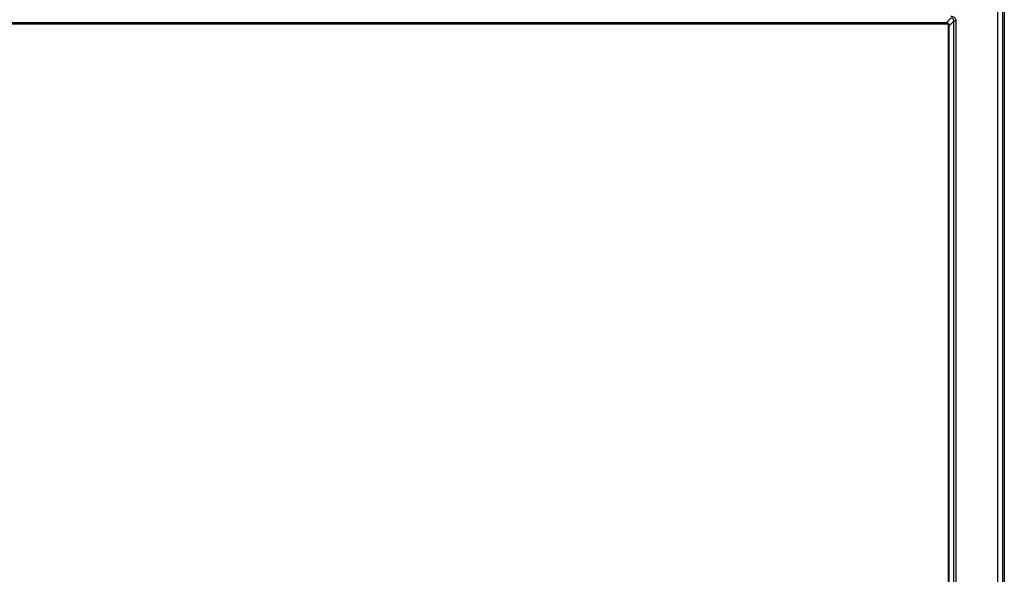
# Model space of a CAD drawing. Header units: centimetres. Extents: x 74448 to 96987, y -37016 to -10817.
# Tile 45 of 174: x 80198 to 80410, y -34619 to -34499. Entities that reach past the tile are written whole.
import ezdxf

# ---------------------------------------------------------------- set-up
doc = ezdxf.new("R2010")
doc.units = ezdxf.units.CM
doc.header["$LTSCALE"] = 0.02
doc.layers.get('0').update_dxf_attribs({"color": 8, "lineweight": 13})
doc.layers.add('CCTV', color=7, linetype='Continuous', lineweight=25)

# ---------------------------------------------------------------- blocks, each defined once
blk = doc.blocks.new('AAT_LCD')
at = {"linetype": 'Continuous'}
for p, q in [((1854, 1388.9, -1912.3), (1854, 294.4, -1912.3)), ((1854, 1388.9, -1912.3), (1854, 294.4, -1912.3)), ((1846.3, 296.8, -1912.3), (1846.3, 1386.6, -1912.3)), ((1851.7, 1386.6, -1912.3), (1851.7, 296.8, -1912.3)), ((68, 1342.4, -1912.3), (1786, 1342.4, -1912.3)), ((1786, 1342.4, -1912.3), (68, 1342.4, -1912.3)), ((1783.5, 1343.5, -1912.3), (70.5, 1343.5, -1912.3)), ((1786, 1342.4, -1912.3), (1786, 375.1, -1912.3)), ((1786, 375.1, -1912.3), (1786, 1342.4, -1912.3)), ((1787.1, 377.6, -1912.3), (1787.1, 1339.9, -1912.3)), ((1792.7, 372, -1912.3), (1792.7, 1345.5, -1912.3)), ((1795.2, 1345.5, -1912.3), (1792.7, 1345.5, -1912.3)), ((1795.2, 1345.5, -1912.3), (1795.2, 372, -1912.3))]:
    blk.add_line(p, q, dxfattribs=at)
for points in [[(1789.1, 1349.1, -1912.3), (1783.5, 1343.5, -1912.3)], [(1787.1, 1339.9, -1912.3), (1792.7, 1345.5, -1912.3)]]:
    blk.add_open_spline(points, degree=1, dxfattribs=at)
blk.add_rational_spline([(1783.5, 1343.5, -1912.3), (1787.1, 1343.5, -1912.3), (1787.1, 1339.9, -1912.3)], [1.07401701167, 0.759444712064, 1.07401701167], degree=2, dxfattribs=at)
for points, knots in [([(1789.1, 1351.7, -1912.3), (1789.8, 1351.7, -1912.3), (1790.5, 1351.5, -1912.3), (1791.9, 1351.1, -1912.3), (1792.5, 1350.7, -1912.3), (1793.6, 1349.9, -1912.3), (1794, 1349.3, -1912.3), (1794.7, 1348.2, -1912.3), (1795, 1347.6, -1912.3), (1795.2, 1346.5, -1912.3), (1795.2, 1346, -1912.3), (1795.2, 1345.5, -1912.3)], [0, 0, 0, 0, 0.219306, 0.219306, 0.4394, 0.4394, 0.649042, 0.649042, 0.854869, 0.854869, 1, 1, 1, 1]), ([(1792.7, 1345.5, -1912.3), (1792.7, 1345.5, -1912.3), (1792.7, 1345.5, -1912.3), (1792.8, 1345.8, -1912.3), (1792.8, 1346.1, -1912.3), (1792.7, 1346.8, -1912.3), (1792.6, 1347.2, -1912.3), (1792.2, 1347.9, -1912.3), (1792, 1348.1, -1912.3), (1791.7, 1348.4, -1912.3), (1791.7, 1348.5, -1912.3), (1791.3, 1348.7, -1912.3), (1791, 1348.9, -1912.3), (1790.6, 1349, -1912.3), (1790.5, 1349.1, -1912.3), (1790, 1349.2, -1912.3), (1789.5, 1349.2, -1912.3), (1789.1, 1349.1, -1912.3), (1789.1, 1349.1, -1912.3), (1789.1, 1349.1, -1912.3)], [0, 0, 0, 0, 0.000036, 0.000036, 0.148742, 0.148742, 0.354503, 0.354503, 0.514305, 0.514305, 0.559382, 0.559382, 0.739793, 0.739793, 0.776324, 0.776324, 0.999964, 0.999964, 1, 1, 1, 1])]:
    blk.add_open_spline(points, degree=3, knots=knots, dxfattribs=at)

msp = doc.modelspace()

# ---------------------------------------------------------------- block references
at = {"layer": 'CCTV', "xscale": 0.1776549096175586, "yscale": 0.1776549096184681, "zscale": 0.1776549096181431}
msp.add_blockref('AAT_LCD', (80080.74, -34738.83, 339.73), dxfattribs=at)

doc.saveas('drawing.dxf')
